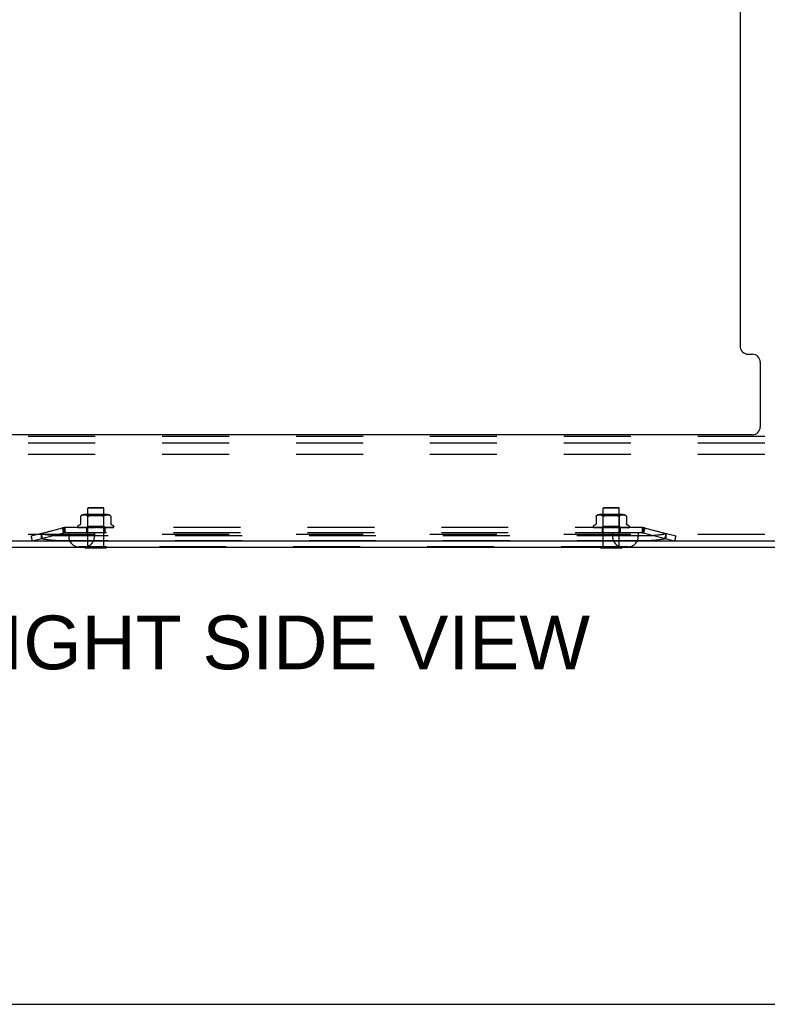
# Model space of a CAD drawing. Header units: inches. Extents: x 0 to 189, y 0 to 122.
# Tile 45 of 51: x 120 to 132, y 0 to 15. Entities that reach past the tile are written whole.
import ezdxf

# ---------------------------------------------------------------- set-up
doc = ezdxf.new("R2010")
doc.units = ezdxf.units.IN
doc.header["$LTSCALE"] = 10.388889
doc.header["$MEASUREMENT"] = 0
doc.linetypes.add('HIDDEN', pattern=[0.2, 0.1, -0.1])
doc.layers.get('0').update_dxf_attribs({"linetype": 'CONTINUOUS'})
doc.layers.add('DEFAULT_2', color=8, linetype='HIDDEN')
doc.layers.add('DIMENSIONS', color=7, linetype='CONTINUOUS')
doc.styles.get("Standard").update_dxf_attribs({"font": 'arial.ttf'})

msp = doc.modelspace()

# ---------------------------------------------------------------- linework, layer by layer
at = {"color": 3, "linetype": 'Continuous'}
for p, q in [((131.164, 33.543), (131.164, 10.212)), ((131.289, 10.087), (131.351, 10.087)), ((131.476, 9.962), (131.476, 8.962)), ((131.351, 8.837), (116.977, 8.837)), ((115.164, 7.191), (133.164, 7.191)), ((133.112, 7.087), (115.216, 7.087))]:
    msp.add_line(p, q, dxfattribs=at)
at = {"color": 7, "linetype": 'Continuous'}
for p, q in [((120.995, 7.083), (120.995, 7.087)), ((120.995, 7.083), (121.332, 7.083)), ((121.332, 7.083), (121.332, 7.087)), ((128.995, 7.083), (128.995, 7.087)), ((128.995, 7.083), (129.332, 7.083)), ((129.332, 7.083), (129.332, 7.087)), ((0, 0), (188.889, 0))]:
    msp.add_line(p, q, dxfattribs=at)
at = {"color": 3, "linetype": 'Continuous'}
for centre, start, end in [((131.289, 10.212), 180, 270), ((131.351, 9.962), 0, 90), ((131.351, 8.962), 270, 360)]:
    msp.add_arc(centre, 0.125, start, end, dxfattribs=at)
at = {"layer": 'DEFAULT_2', "color": 8, "linetype": 'HIDDEN'}
for p, q in [((118.039, 8.816), (133.039, 8.816)), ((118.039, 8.712), (133.039, 8.712)), ((118.039, 8.535), (133.039, 8.535)), ((121.05, 7.708), (121.04, 7.698)), ((121.288, 7.698), (121.04, 7.698)), ((121.04, 7.101), (121.04, 7.698)), ((121.05, 7.708), (121.278, 7.708)), ((121.278, 7.708), (121.288, 7.698)), ((121.288, 7.101), (121.288, 7.698)), ((129.05, 7.708), (129.04, 7.698)), ((129.288, 7.698), (129.04, 7.698)), ((129.04, 7.101), (129.04, 7.698)), ((129.05, 7.708), (129.278, 7.708)), ((129.278, 7.708), (129.288, 7.698)), ((129.288, 7.101), (129.288, 7.698)), ((120.928, 7.573), (120.928, 7.461)), ((120.928, 7.573), (120.928, 7.573)), ((120.929, 7.574), (120.929, 7.575)), ((120.93, 7.576), (120.932, 7.577)), ((120.932, 7.577), (120.937, 7.58)), ((120.947, 7.586), (120.942, 7.583)), ((120.953, 7.588), (120.947, 7.586)), ((120.958, 7.589), (120.952, 7.588)), ((120.963, 7.59), (120.958, 7.589)), ((120.969, 7.591), (120.963, 7.59)), ((120.974, 7.592), (120.969, 7.591)), ((120.979, 7.592), (120.974, 7.592)), ((120.984, 7.592), (120.979, 7.592)), ((120.988, 7.592), (120.983, 7.592)), ((121.343, 7.598), (120.984, 7.598)), ((120.993, 7.592), (120.988, 7.592)), ((120.998, 7.591), (120.993, 7.592)), ((121.003, 7.59), (120.998, 7.591)), ((121.009, 7.589), (121.003, 7.59)), ((121.014, 7.588), (121.009, 7.589)), ((121.02, 7.586), (121.014, 7.588)), ((121.039, 7.578), (121.019, 7.598)), ((121.025, 7.583), (121.02, 7.586)), ((121.03, 7.58), (121.025, 7.583)), ((121.03, 7.58), (121.035, 7.577)), ((121.289, 7.578), (121.039, 7.578)), ((121.039, 7.415), (121.039, 7.578)), ((121.113, 7.589), (121.125, 7.591)), ((121.215, 7.589), (121.227, 7.588)), ((121.284, 7.573), (121.287, 7.574)), ((121.289, 7.578), (121.309, 7.598)), ((121.289, 7.415), (121.289, 7.578)), ((121.297, 7.58), (121.292, 7.577)), ((121.302, 7.583), (121.297, 7.58)), ((121.308, 7.586), (121.302, 7.583)), ((121.313, 7.588), (121.308, 7.586)), ((121.319, 7.589), (121.313, 7.588)), ((121.324, 7.59), (121.319, 7.589)), ((121.329, 7.591), (121.324, 7.59)), ((121.334, 7.592), (121.329, 7.591)), ((121.339, 7.592), (121.334, 7.592)), ((121.344, 7.592), (121.339, 7.592)), ((121.349, 7.592), (121.344, 7.592)), ((121.354, 7.592), (121.349, 7.592)), ((121.359, 7.591), (121.354, 7.592)), ((121.364, 7.59), (121.359, 7.591)), ((121.37, 7.589), (121.364, 7.59)), ((121.375, 7.588), (121.37, 7.589)), ((121.381, 7.586), (121.375, 7.588)), ((121.386, 7.583), (121.38, 7.586)), ((121.399, 7.574), (121.399, 7.574)), ((121.4, 7.573), (121.399, 7.574)), ((121.4, 7.573), (121.4, 7.461)), ((128.928, 7.573), (128.928, 7.461)), ((128.928, 7.573), (128.928, 7.573)), ((128.929, 7.574), (128.929, 7.575)), ((128.93, 7.576), (128.932, 7.577)), ((128.932, 7.577), (128.937, 7.58)), ((128.947, 7.586), (128.942, 7.583)), ((128.953, 7.588), (128.947, 7.586)), ((128.958, 7.589), (128.952, 7.588)), ((128.963, 7.59), (128.958, 7.589)), ((128.969, 7.591), (128.963, 7.59)), ((128.974, 7.592), (128.969, 7.591)), ((128.979, 7.592), (128.974, 7.592)), ((128.984, 7.592), (128.979, 7.592)), ((128.988, 7.592), (128.983, 7.592)), ((129.343, 7.598), (128.984, 7.598)), ((128.993, 7.592), (128.988, 7.592)), ((128.998, 7.591), (128.993, 7.592)), ((129.003, 7.59), (128.998, 7.591)), ((129.009, 7.589), (129.003, 7.59)), ((129.014, 7.588), (129.009, 7.589)), ((129.039, 7.578), (129.019, 7.598)), ((129.02, 7.586), (129.025, 7.583)), ((129.03, 7.58), (129.025, 7.583)), ((129.03, 7.58), (129.035, 7.577)), ((129.289, 7.578), (129.039, 7.578)), ((129.039, 7.415), (129.039, 7.578)), ((129.215, 7.589), (129.227, 7.588)), ((129.289, 7.578), (129.309, 7.598)), ((129.289, 7.415), (129.289, 7.578)), ((129.297, 7.58), (129.292, 7.577)), ((129.302, 7.583), (129.297, 7.58)), ((129.308, 7.586), (129.302, 7.583)), ((129.313, 7.588), (129.308, 7.586)), ((129.319, 7.589), (129.313, 7.588)), ((129.324, 7.59), (129.319, 7.589)), ((129.329, 7.591), (129.324, 7.59)), ((129.334, 7.592), (129.329, 7.591)), ((129.339, 7.592), (129.334, 7.592)), ((129.344, 7.592), (129.339, 7.592)), ((129.349, 7.592), (129.344, 7.592)), ((129.354, 7.592), (129.349, 7.592)), ((129.359, 7.591), (129.354, 7.592)), ((129.364, 7.59), (129.359, 7.591)), ((129.37, 7.589), (129.364, 7.59)), ((129.375, 7.588), (129.37, 7.589)), ((129.381, 7.586), (129.375, 7.588)), ((129.386, 7.583), (129.38, 7.586)), ((129.399, 7.574), (129.399, 7.574)), ((129.4, 7.573), (129.399, 7.574)), ((129.4, 7.573), (129.4, 7.461)), ((120.164, 7.267), (120.672, 7.398)), ((120.664, 7.391), (120.316, 7.301)), ((120.644, 7.391), (120.664, 7.315)), ((120.652, 7.393), (120.672, 7.317)), ((120.664, 7.391), (120.664, 7.315)), ((120.672, 7.398), (120.691, 7.322)), ((129.644, 7.396), (120.684, 7.396)), ((120.684, 7.396), (120.684, 7.318)), ((120.883, 7.412), (120.883, 7.411)), ((120.891, 7.399), (120.891, 7.399)), ((121.02, 7.396), (120.892, 7.398)), ((120.909, 7.433), (120.893, 7.428)), ((121.022, 7.396), (120.894, 7.398)), ((121.024, 7.396), (120.9, 7.398)), ((121.028, 7.396), (120.905, 7.398)), ((121.033, 7.396), (120.917, 7.398)), ((120.917, 7.398), (120.917, 7.398)), ((121.039, 7.396), (120.926, 7.398)), ((120.926, 7.398), (120.926, 7.398)), ((121.047, 7.396), (120.944, 7.398)), ((120.944, 7.398), (120.944, 7.398)), ((121.055, 7.396), (120.956, 7.398)), ((120.956, 7.398), (120.956, 7.398)), ((120.966, 7.397), (120.973, 7.396)), ((120.973, 7.396), (120.979, 7.396)), ((121.065, 7.396), (120.978, 7.398)), ((121.075, 7.396), (120.993, 7.398)), ((120.993, 7.398), (120.993, 7.398)), ((121.009, 7.397), (121.019, 7.396)), ((121.087, 7.396), (121.019, 7.398)), ((121.02, 7.396), (121.039, 7.415)), ((121.02, 7.396), (121.02, 7.396)), ((121.02, 7.396), (121.02, 7.396)), ((121.022, 7.396), (121.022, 7.396)), ((121.023, 7.396), (121.023, 7.318)), ((121.024, 7.396), (121.024, 7.396)), ((121.028, 7.396), (121.028, 7.396)), ((121.031, 7.396), (121.028, 7.396)), ((121.029, 7.396), (121.033, 7.396)), ((121.033, 7.396), (121.033, 7.396)), ((121.098, 7.396), (121.036, 7.398)), ((121.036, 7.398), (121.037, 7.398)), ((121.037, 7.398), (121.049, 7.397)), ((121.289, 7.415), (121.039, 7.415)), ((121.039, 7.396), (121.04, 7.396)), ((121.04, 7.396), (121.04, 7.396)), ((121.044, 7.396), (121.04, 7.396)), ((121.041, 7.396), (121.047, 7.396)), ((121.047, 7.396), (121.047, 7.396)), ((121.049, 7.397), (121.065, 7.396)), ((121.055, 7.396), (121.056, 7.396)), ((121.061, 7.396), (121.056, 7.396)), ((121.058, 7.396), (121.065, 7.396)), ((121.065, 7.396), (121.065, 7.396)), ((121.111, 7.396), (121.066, 7.398)), ((121.075, 7.396), (121.075, 7.396)), ((121.082, 7.396), (121.075, 7.396)), ((121.078, 7.396), (121.086, 7.396)), ((121.123, 7.396), (121.084, 7.398)), ((121.084, 7.398), (121.084, 7.398)), ((121.084, 7.398), (121.114, 7.396)), ((121.087, 7.396), (121.086, 7.396)), ((121.098, 7.396), (121.098, 7.396)), ((121.106, 7.396), (121.098, 7.396)), ((121.102, 7.396), (121.11, 7.396)), ((121.111, 7.396), (121.11, 7.396)), ((121.127, 7.397), (121.116, 7.398)), ((121.123, 7.396), (121.124, 7.396)), ((121.132, 7.396), (121.124, 7.396)), ((121.137, 7.396), (121.127, 7.397)), ((121.128, 7.396), (121.136, 7.396)), ((121.159, 7.396), (121.15, 7.396)), ((121.155, 7.396), (121.164, 7.396)), ((121.187, 7.396), (121.178, 7.396)), ((121.182, 7.396), (121.191, 7.396)), ((121.218, 7.398), (121.188, 7.396)), ((121.218, 7.398), (121.191, 7.396)), ((121.191, 7.396), (121.191, 7.396)), ((121.237, 7.398), (121.204, 7.396)), ((121.204, 7.396), (121.204, 7.396)), ((121.213, 7.396), (121.204, 7.396)), ((121.209, 7.396), (121.217, 7.396)), ((121.268, 7.398), (121.217, 7.396)), ((121.217, 7.396), (121.217, 7.396)), ((121.218, 7.398), (121.218, 7.398)), ((121.286, 7.398), (121.229, 7.396)), ((121.229, 7.396), (121.23, 7.396)), ((121.238, 7.396), (121.23, 7.396)), ((121.234, 7.396), (121.241, 7.396)), ((121.238, 7.396), (121.268, 7.398)), ((121.314, 7.398), (121.241, 7.396)), ((121.241, 7.396), (121.241, 7.396)), ((121.33, 7.398), (121.252, 7.396)), ((121.252, 7.396), (121.253, 7.396)), ((121.26, 7.396), (121.253, 7.396)), ((121.257, 7.396), (121.263, 7.396)), ((121.354, 7.398), (121.263, 7.396)), ((121.263, 7.396), (121.263, 7.396)), ((121.268, 7.398), (121.268, 7.398)), ((121.368, 7.398), (121.272, 7.396)), ((121.272, 7.396), (121.272, 7.396)), ((121.279, 7.396), (121.272, 7.396)), ((121.276, 7.396), (121.281, 7.396)), ((121.388, 7.398), (121.281, 7.396)), ((121.281, 7.396), (121.281, 7.396)), ((121.286, 7.396), (121.297, 7.397)), ((121.398, 7.398), (121.288, 7.396)), ((121.288, 7.396), (121.288, 7.396)), ((121.293, 7.396), (121.288, 7.396)), ((121.308, 7.396), (121.289, 7.415)), ((121.291, 7.396), (121.294, 7.396)), ((121.413, 7.398), (121.294, 7.396)), ((121.294, 7.396), (121.294, 7.396)), ((121.297, 7.397), (121.313, 7.398)), ((121.42, 7.398), (121.299, 7.396)), ((121.299, 7.396), (121.299, 7.396)), ((121.303, 7.396), (121.299, 7.396)), ((121.429, 7.398), (121.303, 7.396)), ((121.303, 7.396), (121.303, 7.396)), ((121.304, 7.396), (121.304, 7.318)), ((121.433, 7.398), (121.306, 7.396)), ((121.306, 7.396), (121.306, 7.396)), ((121.436, 7.398), (121.307, 7.396)), ((121.307, 7.396), (121.307, 7.396)), ((121.313, 7.398), (121.314, 7.398)), ((121.339, 7.397), (121.347, 7.397)), ((121.347, 7.397), (121.354, 7.398)), ((121.354, 7.398), (121.354, 7.398)), ((121.366, 7.396), (121.372, 7.396)), ((121.367, 7.398), (121.368, 7.398)), ((121.382, 7.397), (121.388, 7.398)), ((121.388, 7.398), (121.388, 7.398)), ((121.414, 7.398), (121.413, 7.398)), ((121.419, 7.433), (121.434, 7.428)), ((121.441, 7.4), (121.441, 7.4)), ((121.445, 7.412), (121.445, 7.411)), ((128.883, 7.412), (128.883, 7.411)), ((128.891, 7.399), (128.891, 7.399)), ((129.02, 7.396), (128.892, 7.398)), ((128.909, 7.433), (128.893, 7.428)), ((129.022, 7.396), (128.894, 7.398)), ((129.024, 7.396), (128.9, 7.398)), ((129.028, 7.396), (128.905, 7.398)), ((129.033, 7.396), (128.917, 7.398)), ((128.917, 7.398), (128.917, 7.398)), ((129.039, 7.396), (128.926, 7.398)), ((128.926, 7.398), (128.926, 7.398)), ((129.047, 7.396), (128.944, 7.398)), ((128.944, 7.398), (128.944, 7.398)), ((129.055, 7.396), (128.956, 7.398)), ((128.956, 7.398), (128.956, 7.398)), ((128.966, 7.397), (128.973, 7.396)), ((128.973, 7.396), (128.979, 7.396)), ((129.065, 7.396), (128.978, 7.398)), ((129.075, 7.396), (128.993, 7.398)), ((128.993, 7.398), (128.993, 7.398)), ((129.009, 7.397), (129.019, 7.396)), ((129.087, 7.396), (129.019, 7.398)), ((129.02, 7.396), (129.039, 7.415)), ((129.02, 7.396), (129.02, 7.396)), ((129.02, 7.396), (129.02, 7.396)), ((129.022, 7.396), (129.022, 7.396)), ((129.023, 7.396), (129.023, 7.318)), ((129.024, 7.396), (129.024, 7.396)), ((129.028, 7.396), (129.028, 7.396)), ((129.031, 7.396), (129.028, 7.396)), ((129.029, 7.396), (129.033, 7.396)), ((129.033, 7.396), (129.033, 7.396)), ((129.098, 7.396), (129.036, 7.398)), ((129.036, 7.398), (129.037, 7.398)), ((129.037, 7.398), (129.049, 7.397)), ((129.289, 7.415), (129.039, 7.415)), ((129.039, 7.396), (129.04, 7.396)), ((129.04, 7.396), (129.04, 7.396)), ((129.044, 7.396), (129.04, 7.396)), ((129.041, 7.396), (129.047, 7.396)), ((129.047, 7.396), (129.047, 7.396)), ((129.049, 7.397), (129.065, 7.396)), ((129.055, 7.396), (129.056, 7.396)), ((129.061, 7.396), (129.056, 7.396)), ((129.058, 7.396), (129.065, 7.396)), ((129.065, 7.396), (129.065, 7.396)), ((129.111, 7.396), (129.066, 7.398)), ((129.075, 7.396), (129.075, 7.396)), ((129.082, 7.396), (129.075, 7.396)), ((129.078, 7.396), (129.086, 7.396)), ((129.123, 7.396), (129.084, 7.398)), ((129.084, 7.398), (129.084, 7.398)), ((129.084, 7.398), (129.114, 7.396)), ((129.087, 7.396), (129.086, 7.396)), ((129.098, 7.396), (129.098, 7.396)), ((129.106, 7.396), (129.098, 7.396)), ((129.102, 7.396), (129.11, 7.396)), ((129.111, 7.396), (129.11, 7.396)), ((129.127, 7.397), (129.116, 7.398)), ((129.123, 7.396), (129.124, 7.396)), ((129.132, 7.396), (129.124, 7.396)), ((129.137, 7.396), (129.127, 7.397)), ((129.128, 7.396), (129.136, 7.396)), ((129.159, 7.396), (129.15, 7.396)), ((129.155, 7.396), (129.164, 7.396)), ((129.187, 7.396), (129.178, 7.396)), ((129.182, 7.396), (129.191, 7.396)), ((129.218, 7.398), (129.188, 7.396)), ((129.218, 7.398), (129.191, 7.396)), ((129.191, 7.396), (129.191, 7.396)), ((129.237, 7.398), (129.204, 7.396)), ((129.204, 7.396), (129.204, 7.396)), ((129.213, 7.396), (129.204, 7.396)), ((129.209, 7.396), (129.217, 7.396)), ((129.268, 7.398), (129.217, 7.396)), ((129.217, 7.396), (129.217, 7.396)), ((129.218, 7.398), (129.218, 7.398)), ((129.286, 7.398), (129.229, 7.396)), ((129.229, 7.396), (129.23, 7.396)), ((129.238, 7.396), (129.23, 7.396)), ((129.234, 7.396), (129.241, 7.396)), ((129.238, 7.396), (129.268, 7.398)), ((129.314, 7.398), (129.241, 7.396)), ((129.241, 7.396), (129.241, 7.396)), ((129.33, 7.398), (129.252, 7.396)), ((129.252, 7.396), (129.253, 7.396)), ((129.26, 7.396), (129.253, 7.396)), ((129.257, 7.396), (129.263, 7.396)), ((129.354, 7.398), (129.263, 7.396)), ((129.263, 7.396), (129.263, 7.396)), ((129.268, 7.398), (129.268, 7.398)), ((129.368, 7.398), (129.272, 7.396)), ((129.272, 7.396), (129.272, 7.396)), ((129.279, 7.396), (129.272, 7.396)), ((129.276, 7.396), (129.281, 7.396)), ((129.388, 7.398), (129.281, 7.396)), ((129.281, 7.396), (129.281, 7.396)), ((129.286, 7.396), (129.297, 7.397)), ((129.398, 7.398), (129.288, 7.396)), ((129.288, 7.396), (129.288, 7.396)), ((129.293, 7.396), (129.288, 7.396)), ((129.308, 7.396), (129.289, 7.415)), ((129.291, 7.396), (129.294, 7.396)), ((129.413, 7.398), (129.294, 7.396)), ((129.294, 7.396), (129.294, 7.396)), ((129.297, 7.397), (129.313, 7.398)), ((129.42, 7.398), (129.299, 7.396)), ((129.299, 7.396), (129.299, 7.396)), ((129.303, 7.396), (129.299, 7.396)), ((129.429, 7.398), (129.303, 7.396)), ((129.303, 7.396), (129.303, 7.396)), ((129.304, 7.396), (129.304, 7.318)), ((129.433, 7.398), (129.306, 7.396)), ((129.306, 7.396), (129.306, 7.396)), ((129.436, 7.398), (129.307, 7.396)), ((129.307, 7.396), (129.307, 7.396)), ((129.313, 7.398), (129.314, 7.398)), ((129.339, 7.397), (129.347, 7.397)), ((129.347, 7.397), (129.354, 7.398)), ((129.354, 7.398), (129.354, 7.398)), ((129.366, 7.396), (129.372, 7.396)), ((129.367, 7.398), (129.368, 7.398)), ((129.382, 7.397), (129.388, 7.398)), ((129.388, 7.398), (129.388, 7.398)), ((129.414, 7.398), (129.413, 7.398)), ((129.419, 7.433), (129.434, 7.428)), ((129.441, 7.4), (129.441, 7.4)), ((129.445, 7.412), (129.445, 7.411)), ((129.656, 7.398), (129.636, 7.322)), ((129.644, 7.396), (129.644, 7.318)), ((129.656, 7.398), (130.164, 7.267)), ((129.675, 7.393), (129.656, 7.317)), ((130.012, 7.301), (129.664, 7.391)), ((129.664, 7.391), (129.664, 7.315)), ((129.683, 7.391), (129.664, 7.315)), ((118.039, 7.295), (133.039, 7.295)), ((120.183, 7.191), (120.164, 7.267)), ((120.183, 7.191), (120.691, 7.322)), ((120.315, 7.306), (120.335, 7.23)), ((120.316, 7.301), (120.316, 7.225)), ((129.668, 7.267), (120.659, 7.267)), ((129.668, 7.191), (120.659, 7.191)), ((129.644, 7.318), (120.684, 7.318)), ((120.745, 7.318), (120.745, 7.258)), ((121.145, 7.318), (121.145, 7.258)), ((129.183, 7.318), (129.183, 7.258)), ((129.583, 7.318), (129.583, 7.258)), ((129.636, 7.322), (130.144, 7.191)), ((130.012, 7.306), (129.993, 7.23)), ((130.012, 7.301), (130.012, 7.225)), ((130.164, 7.267), (130.144, 7.191)), ((129.423, 7.098), (120.905, 7.098)), ((120.995, 7.101), (121.332, 7.101)), ((120.995, 7.087), (120.995, 7.101)), ((121.332, 7.087), (121.332, 7.101)), ((128.995, 7.101), (129.332, 7.101)), ((128.995, 7.087), (128.995, 7.101)), ((129.332, 7.087), (129.332, 7.101))]:
    msp.add_line(p, q, dxfattribs=at)
for points in [[(120.932, 7.577), (120.93, 7.576), (120.929, 7.575), (120.929, 7.574), (120.928, 7.574), (120.928, 7.573)], [(120.942, 7.583), (120.937, 7.58), (120.932, 7.577)], [(121.046, 7.573), (121.043, 7.573), (121.041, 7.574), (121.039, 7.574), (121.037, 7.575), (121.035, 7.577)], [(121.046, 7.573), (121.048, 7.573), (121.051, 7.574), (121.054, 7.574)], [(121.06, 7.577), (121.057, 7.575), (121.054, 7.574)], [(121.177, 7.592), (121.164, 7.592), (121.151, 7.592), (121.138, 7.591), (121.125, 7.591), (121.113, 7.589), (121.101, 7.588), (121.09, 7.585), (121.079, 7.583), (121.069, 7.58), (121.06, 7.577)], [(121.06, 7.577), (121.069, 7.58), (121.079, 7.583), (121.09, 7.585)], [(121.177, 7.592), (121.19, 7.591), (121.203, 7.591)], [(121.238, 7.585), (121.227, 7.588), (121.215, 7.589), (121.203, 7.591)], [(121.238, 7.585), (121.249, 7.583), (121.258, 7.58)], [(121.267, 7.577), (121.258, 7.58), (121.249, 7.583)], [(121.284, 7.573), (121.282, 7.573), (121.279, 7.573), (121.277, 7.574), (121.274, 7.574), (121.271, 7.575), (121.267, 7.577)], [(121.292, 7.577), (121.291, 7.575), (121.289, 7.574), (121.287, 7.574)], [(121.386, 7.583), (121.391, 7.58), (121.396, 7.577)], [(121.399, 7.574), (121.398, 7.575), (121.398, 7.575), (121.396, 7.577)], [(121.397, 7.576), (121.398, 7.575), (121.398, 7.575)], [(121.4, 7.573), (121.4, 7.573), (121.4, 7.573)], [(128.932, 7.577), (128.93, 7.576), (128.929, 7.575), (128.929, 7.574), (128.928, 7.574), (128.928, 7.573)], [(128.942, 7.583), (128.937, 7.58), (128.932, 7.577)], [(129.025, 7.583), (129.02, 7.586), (129.014, 7.588)], [(129.06, 7.577), (129.057, 7.575), (129.054, 7.574), (129.051, 7.574), (129.048, 7.573), (129.046, 7.573), (129.043, 7.573), (129.041, 7.574), (129.039, 7.574), (129.037, 7.575), (129.035, 7.577)], [(129.125, 7.591), (129.113, 7.589), (129.101, 7.588), (129.09, 7.585), (129.079, 7.583), (129.069, 7.58), (129.06, 7.577)], [(129.06, 7.577), (129.069, 7.58), (129.079, 7.583), (129.09, 7.585)], [(129.125, 7.591), (129.138, 7.591), (129.151, 7.592), (129.164, 7.592), (129.177, 7.592), (129.19, 7.591), (129.203, 7.591)], [(129.177, 7.592), (129.164, 7.592), (129.151, 7.592), (129.138, 7.591)], [(129.238, 7.585), (129.227, 7.588), (129.215, 7.589), (129.203, 7.591), (129.19, 7.591)], [(129.238, 7.585), (129.249, 7.583), (129.258, 7.58)], [(129.267, 7.577), (129.258, 7.58), (129.249, 7.583)], [(129.292, 7.577), (129.291, 7.575), (129.289, 7.574), (129.287, 7.574), (129.284, 7.573), (129.282, 7.573), (129.279, 7.573), (129.277, 7.574), (129.274, 7.574), (129.271, 7.575), (129.267, 7.577)], [(129.386, 7.583), (129.391, 7.58), (129.396, 7.577)], [(129.399, 7.574), (129.398, 7.575), (129.398, 7.575), (129.396, 7.577)], [(129.397, 7.576), (129.398, 7.575), (129.398, 7.575)], [(129.4, 7.573), (129.4, 7.573), (129.4, 7.573)], [(120.684, 7.396), (120.681, 7.395), (120.677, 7.395), (120.674, 7.394), (120.671, 7.393), (120.667, 7.392), (120.664, 7.391)], [(120.892, 7.398), (120.891, 7.398), (120.891, 7.398), (120.89, 7.398), (120.89, 7.398), (120.89, 7.399), (120.889, 7.399), (120.889, 7.399), (120.889, 7.399), (120.888, 7.399), (120.888, 7.399)], [(120.888, 7.399), (120.888, 7.399), (120.888, 7.399), (120.888, 7.399), (120.889, 7.399)], [(120.889, 7.399), (120.889, 7.399), (120.889, 7.399), (120.89, 7.398), (120.89, 7.398), (120.89, 7.398), (120.891, 7.397), (120.891, 7.397), (120.892, 7.397), (120.893, 7.396), (120.893, 7.396), (120.894, 7.396), (120.894, 7.396), (120.895, 7.396)], [(120.889, 7.398), (120.89, 7.397), (120.891, 7.397), (120.892, 7.396), (120.894, 7.396), (120.894, 7.396)], [(120.894, 7.398), (120.893, 7.398), (120.892, 7.398), (120.892, 7.398), (120.891, 7.399)], [(120.891, 7.399), (120.892, 7.398), (120.894, 7.398), (120.895, 7.397), (120.897, 7.397), (120.898, 7.396), (120.9, 7.396), (120.902, 7.396), (120.902, 7.396)], [(120.9, 7.398), (120.899, 7.398), (120.899, 7.398), (120.898, 7.398), (120.898, 7.398), (120.898, 7.399), (120.898, 7.399)], [(120.898, 7.399), (120.898, 7.399), (120.898, 7.398), (120.898, 7.398), (120.898, 7.398), (120.899, 7.398)], [(120.899, 7.398), (120.9, 7.398), (120.9, 7.397), (120.901, 7.397), (120.901, 7.397), (120.902, 7.397), (120.902, 7.396), (120.903, 7.396), (120.903, 7.396), (120.904, 7.396)], [(120.905, 7.398), (120.905, 7.398), (120.904, 7.398)], [(120.904, 7.398), (120.906, 7.398), (120.908, 7.397), (120.91, 7.397), (120.913, 7.397), (120.915, 7.396), (120.918, 7.396), (120.919, 7.396)], [(120.928, 7.461), (120.928, 7.459), (120.927, 7.457), (120.927, 7.454), (120.926, 7.452), (120.926, 7.45), (120.925, 7.448), (120.924, 7.446), (120.922, 7.444), (120.921, 7.442), (120.92, 7.441), (120.918, 7.439), (120.917, 7.438), (120.915, 7.437), (120.914, 7.436), (120.912, 7.435), (120.91, 7.434), (120.909, 7.433)], [(120.917, 7.398), (120.916, 7.398), (120.917, 7.398), (120.917, 7.398), (120.917, 7.398), (120.917, 7.398)], [(120.917, 7.398), (120.919, 7.397), (120.919, 7.397), (120.92, 7.397), (120.921, 7.396), (120.921, 7.396), (120.922, 7.396), (120.923, 7.396)], [(120.926, 7.398), (120.928, 7.398), (120.931, 7.397), (120.934, 7.397), (120.937, 7.397), (120.94, 7.396), (120.943, 7.396), (120.945, 7.396)], [(120.944, 7.398), (120.944, 7.398), (120.943, 7.398), (120.944, 7.398), (120.944, 7.398), (120.944, 7.398), (120.945, 7.398), (120.945, 7.398), (120.946, 7.397), (120.947, 7.397)], [(120.947, 7.397), (120.948, 7.396), (120.949, 7.396), (120.95, 7.396), (120.95, 7.396)], [(120.956, 7.398), (120.958, 7.398), (120.966, 7.397)], [(120.978, 7.398), (120.978, 7.398), (120.978, 7.398), (120.979, 7.398), (120.979, 7.398), (120.98, 7.398), (120.981, 7.397), (120.981, 7.397), (120.983, 7.396)], [(120.983, 7.396), (120.984, 7.396), (120.984, 7.396), (120.985, 7.396)], [(120.993, 7.398), (120.996, 7.398), (121.009, 7.397)], [(121.019, 7.398), (121.02, 7.398), (121.02, 7.398), (121.021, 7.398), (121.021, 7.398), (121.022, 7.397), (121.023, 7.397), (121.024, 7.397), (121.024, 7.396), (121.025, 7.396), (121.026, 7.396), (121.026, 7.396)], [(121.02, 7.396), (121.02, 7.396), (121.02, 7.396), (121.02, 7.396), (121.02, 7.396), (121.02, 7.396), (121.02, 7.396)], [(121.02, 7.396), (121.02, 7.396), (121.02, 7.396), (121.02, 7.396)], [(121.021, 7.396), (121.021, 7.396), (121.021, 7.396), (121.021, 7.396), (121.022, 7.396), (121.022, 7.396), (121.022, 7.396)], [(121.023, 7.396), (121.022, 7.396), (121.022, 7.396), (121.022, 7.396), (121.022, 7.396)], [(121.022, 7.396), (121.022, 7.396), (121.023, 7.396), (121.024, 7.396), (121.024, 7.396)], [(121.024, 7.396), (121.025, 7.396), (121.025, 7.396), (121.025, 7.396), (121.025, 7.396), (121.024, 7.396)], [(121.026, 7.396), (121.027, 7.396), (121.027, 7.396), (121.028, 7.396), (121.028, 7.396), (121.028, 7.396), (121.028, 7.396)], [(121.034, 7.396), (121.034, 7.396), (121.034, 7.396), (121.034, 7.396), (121.034, 7.396), (121.033, 7.396)], [(121.037, 7.396), (121.038, 7.396), (121.038, 7.396), (121.039, 7.396), (121.039, 7.396), (121.039, 7.396), (121.039, 7.396)], [(121.048, 7.396), (121.048, 7.396), (121.048, 7.396), (121.048, 7.396), (121.047, 7.396), (121.047, 7.396)], [(121.053, 7.396), (121.053, 7.396), (121.054, 7.396), (121.054, 7.396), (121.055, 7.396), (121.055, 7.396), (121.055, 7.396)], [(121.067, 7.396), (121.066, 7.396), (121.066, 7.396), (121.066, 7.396), (121.065, 7.396), (121.065, 7.396)], [(121.066, 7.398), (121.066, 7.398), (121.066, 7.398), (121.067, 7.398), (121.068, 7.398), (121.068, 7.397), (121.069, 7.397), (121.07, 7.397), (121.07, 7.397), (121.071, 7.396), (121.072, 7.396), (121.072, 7.396), (121.072, 7.396)], [(121.072, 7.396), (121.073, 7.396), (121.073, 7.396), (121.074, 7.396), (121.074, 7.396), (121.075, 7.396), (121.075, 7.396)], [(121.089, 7.396), (121.088, 7.396), (121.088, 7.396), (121.087, 7.396), (121.087, 7.396), (121.087, 7.396)], [(121.095, 7.396), (121.095, 7.396), (121.096, 7.396), (121.097, 7.396), (121.097, 7.396), (121.098, 7.396), (121.098, 7.396)], [(121.113, 7.396), (121.113, 7.396), (121.112, 7.396), (121.112, 7.396), (121.111, 7.396), (121.111, 7.396)], [(121.116, 7.398), (121.116, 7.398), (121.117, 7.398), (121.118, 7.398), (121.118, 7.397), (121.119, 7.397), (121.12, 7.397), (121.12, 7.397), (121.121, 7.396)], [(121.12, 7.396), (121.121, 7.396), (121.121, 7.396), (121.122, 7.396), (121.122, 7.396), (121.123, 7.396), (121.123, 7.396)], [(121.121, 7.396), (121.121, 7.396), (121.122, 7.396)], [(121.137, 7.396), (121.137, 7.396), (121.136, 7.396)], [(121.14, 7.396), (121.139, 7.396), (121.139, 7.396), (121.138, 7.396), (121.138, 7.396), (121.137, 7.396)], [(121.147, 7.396), (121.147, 7.396), (121.148, 7.396), (121.149, 7.396), (121.149, 7.396), (121.15, 7.396), (121.15, 7.396)], [(121.167, 7.396), (121.167, 7.396), (121.166, 7.396), (121.165, 7.396), (121.165, 7.396), (121.164, 7.396), (121.164, 7.396)], [(121.174, 7.396), (121.175, 7.396), (121.175, 7.396), (121.176, 7.396), (121.176, 7.396)], [(121.185, 7.398), (121.184, 7.398), (121.182, 7.397), (121.181, 7.397), (121.179, 7.397), (121.177, 7.396), (121.176, 7.396)], [(121.176, 7.396), (121.176, 7.396), (121.177, 7.396), (121.178, 7.396)], [(121.181, 7.396), (121.181, 7.396), (121.181, 7.396), (121.181, 7.396), (121.182, 7.396)], [(121.182, 7.396), (121.182, 7.396), (121.182, 7.397), (121.183, 7.397), (121.183, 7.397), (121.183, 7.397), (121.184, 7.398), (121.184, 7.398), (121.185, 7.398), (121.185, 7.398)], [(121.194, 7.396), (121.194, 7.396), (121.193, 7.396), (121.193, 7.396), (121.192, 7.396), (121.191, 7.396), (121.191, 7.396)], [(121.201, 7.396), (121.202, 7.396), (121.202, 7.396), (121.203, 7.396), (121.203, 7.396), (121.204, 7.396)], [(121.22, 7.396), (121.22, 7.396), (121.219, 7.396), (121.219, 7.396), (121.218, 7.396), (121.217, 7.396), (121.217, 7.396)], [(121.221, 7.396), (121.221, 7.396), (121.221, 7.396), (121.221, 7.397), (121.221, 7.397), (121.221, 7.397), (121.221, 7.397), (121.221, 7.397), (121.221, 7.398), (121.221, 7.398), (121.22, 7.398), (121.22, 7.398), (121.219, 7.398), (121.219, 7.398), (121.218, 7.398)], [(121.227, 7.396), (121.227, 7.396), (121.228, 7.396), (121.228, 7.396), (121.229, 7.396), (121.229, 7.396)], [(121.231, 7.396), (121.231, 7.396), (121.232, 7.396), (121.233, 7.397)], [(121.233, 7.397), (121.233, 7.397), (121.234, 7.397), (121.235, 7.398), (121.235, 7.398), (121.236, 7.398), (121.237, 7.398), (121.237, 7.398)], [(121.245, 7.396), (121.244, 7.396), (121.243, 7.396), (121.243, 7.396), (121.242, 7.396), (121.242, 7.396), (121.241, 7.396)], [(121.25, 7.396), (121.251, 7.396), (121.251, 7.396), (121.251, 7.396), (121.252, 7.396), (121.252, 7.396)], [(121.266, 7.396), (121.265, 7.396), (121.265, 7.396), (121.264, 7.396), (121.264, 7.396), (121.263, 7.396), (121.263, 7.396)], [(121.271, 7.396), (121.271, 7.396), (121.271, 7.396), (121.271, 7.396), (121.272, 7.396), (121.272, 7.396)], [(121.279, 7.396), (121.28, 7.396), (121.28, 7.396), (121.281, 7.397), (121.282, 7.397), (121.283, 7.397), (121.283, 7.398), (121.284, 7.398), (121.285, 7.398), (121.285, 7.398), (121.286, 7.398), (121.286, 7.398)], [(121.283, 7.396), (121.283, 7.396), (121.282, 7.396), (121.282, 7.396), (121.281, 7.396), (121.281, 7.396), (121.281, 7.396)], [(121.287, 7.396), (121.287, 7.396), (121.287, 7.396), (121.287, 7.396), (121.288, 7.396), (121.288, 7.396)], [(121.296, 7.396), (121.296, 7.396), (121.295, 7.396), (121.295, 7.396), (121.295, 7.396), (121.294, 7.396), (121.294, 7.396)], [(121.299, 7.396), (121.299, 7.396), (121.299, 7.396), (121.299, 7.396), (121.299, 7.396), (121.299, 7.396)], [(121.302, 7.396), (121.302, 7.396), (121.302, 7.396), (121.303, 7.396), (121.303, 7.396)], [(121.305, 7.396), (121.304, 7.396), (121.304, 7.396), (121.304, 7.396), (121.303, 7.396), (121.303, 7.396), (121.303, 7.396)], [(121.308, 7.396), (121.307, 7.396), (121.307, 7.396), (121.306, 7.396), (121.306, 7.396)], [(121.306, 7.396), (121.306, 7.396), (121.306, 7.396), (121.306, 7.396), (121.306, 7.396), (121.306, 7.396), (121.306, 7.396)], [(121.308, 7.396), (121.308, 7.396), (121.307, 7.396), (121.307, 7.396), (121.307, 7.396), (121.307, 7.396), (121.307, 7.396)], [(121.307, 7.396), (121.307, 7.396), (121.307, 7.396), (121.307, 7.396), (121.307, 7.396)], [(121.323, 7.396), (121.323, 7.396), (121.324, 7.396), (121.325, 7.396)], [(121.325, 7.396), (121.326, 7.397), (121.327, 7.397), (121.328, 7.398), (121.328, 7.398), (121.329, 7.398), (121.329, 7.398), (121.329, 7.398), (121.33, 7.398)], [(121.329, 7.396), (121.331, 7.396), (121.339, 7.397)], [(121.361, 7.396), (121.362, 7.396), (121.363, 7.396), (121.363, 7.396), (121.365, 7.397)], [(121.365, 7.397), (121.366, 7.397), (121.366, 7.398), (121.367, 7.398), (121.367, 7.398), (121.367, 7.398)], [(121.372, 7.396), (121.375, 7.397), (121.382, 7.397)], [(121.392, 7.396), (121.393, 7.396), (121.394, 7.396), (121.394, 7.396), (121.395, 7.397), (121.396, 7.397)], [(121.396, 7.396), (121.398, 7.396), (121.401, 7.396), (121.404, 7.397), (121.406, 7.397), (121.409, 7.397), (121.412, 7.398), (121.414, 7.398)], [(121.396, 7.397), (121.397, 7.398), (121.398, 7.398), (121.398, 7.398), (121.398, 7.398)], [(121.398, 7.398), (121.398, 7.398), (121.399, 7.398), (121.399, 7.398), (121.398, 7.398), (121.398, 7.398)], [(121.419, 7.433), (121.417, 7.434), (121.416, 7.435), (121.414, 7.436), (121.412, 7.437), (121.411, 7.438), (121.409, 7.439), (121.408, 7.441), (121.406, 7.442), (121.405, 7.444), (121.404, 7.446), (121.403, 7.448), (121.402, 7.45), (121.401, 7.452), (121.401, 7.454), (121.4, 7.457), (121.4, 7.459), (121.4, 7.461)], [(121.415, 7.396), (121.416, 7.396), (121.417, 7.396), (121.417, 7.396), (121.418, 7.397), (121.419, 7.397), (121.419, 7.397), (121.42, 7.398)], [(121.418, 7.396), (121.42, 7.396), (121.422, 7.396), (121.424, 7.397), (121.426, 7.397), (121.428, 7.398), (121.43, 7.398), (121.431, 7.398)], [(121.42, 7.398), (121.421, 7.398), (121.421, 7.398), (121.421, 7.398), (121.421, 7.398)], [(121.421, 7.398), (121.421, 7.398), (121.421, 7.398), (121.421, 7.398), (121.421, 7.398), (121.421, 7.398), (121.42, 7.398)], [(121.431, 7.398), (121.431, 7.398), (121.43, 7.398), (121.429, 7.398)], [(121.43, 7.396), (121.43, 7.396), (121.431, 7.396), (121.431, 7.396), (121.432, 7.397), (121.432, 7.397), (121.433, 7.397), (121.434, 7.397), (121.434, 7.398), (121.434, 7.398), (121.435, 7.398)], [(121.431, 7.396), (121.432, 7.396), (121.434, 7.396), (121.435, 7.397), (121.436, 7.397), (121.438, 7.398), (121.439, 7.399), (121.44, 7.399)], [(121.435, 7.398), (121.435, 7.399), (121.436, 7.399), (121.436, 7.399), (121.436, 7.399), (121.435, 7.399), (121.435, 7.399), (121.435, 7.398), (121.434, 7.398), (121.434, 7.398), (121.433, 7.398)], [(121.434, 7.396), (121.435, 7.396), (121.436, 7.397), (121.438, 7.397), (121.438, 7.398), (121.439, 7.399), (121.44, 7.399), (121.44, 7.4), (121.441, 7.4), (121.441, 7.4), (121.441, 7.4), (121.441, 7.4)], [(121.44, 7.399), (121.44, 7.399), (121.439, 7.399), (121.439, 7.399), (121.439, 7.399), (121.438, 7.399), (121.438, 7.398), (121.437, 7.398), (121.436, 7.398), (121.436, 7.398)], [(128.892, 7.398), (128.891, 7.398), (128.891, 7.398), (128.89, 7.398), (128.89, 7.398), (128.89, 7.399), (128.889, 7.399), (128.889, 7.399), (128.889, 7.399), (128.888, 7.399), (128.888, 7.399)], [(128.888, 7.399), (128.888, 7.399), (128.888, 7.399), (128.888, 7.399), (128.889, 7.399)], [(128.889, 7.399), (128.889, 7.399), (128.889, 7.399), (128.89, 7.398), (128.89, 7.398), (128.89, 7.398), (128.891, 7.397), (128.891, 7.397), (128.892, 7.397), (128.893, 7.396), (128.893, 7.396), (128.894, 7.396), (128.894, 7.396), (128.895, 7.396)], [(128.889, 7.398), (128.89, 7.397), (128.891, 7.397), (128.892, 7.396), (128.894, 7.396), (128.894, 7.396)], [(128.894, 7.398), (128.893, 7.398), (128.892, 7.398), (128.892, 7.398), (128.891, 7.399)], [(128.891, 7.399), (128.892, 7.398), (128.894, 7.398), (128.895, 7.397), (128.897, 7.397), (128.898, 7.396), (128.9, 7.396), (128.902, 7.396), (128.902, 7.396)], [(128.9, 7.398), (128.899, 7.398), (128.899, 7.398), (128.898, 7.398), (128.898, 7.398), (128.898, 7.399), (128.898, 7.399)], [(128.898, 7.399), (128.898, 7.399), (128.898, 7.398), (128.898, 7.398), (128.898, 7.398), (128.899, 7.398)], [(128.899, 7.398), (128.9, 7.398), (128.9, 7.397), (128.901, 7.397), (128.901, 7.397), (128.902, 7.397), (128.902, 7.396), (128.903, 7.396), (128.903, 7.396), (128.904, 7.396)], [(128.905, 7.398), (128.905, 7.398), (128.904, 7.398)], [(128.904, 7.398), (128.906, 7.398), (128.908, 7.397), (128.91, 7.397), (128.913, 7.397), (128.915, 7.396), (128.918, 7.396), (128.919, 7.396)], [(128.928, 7.461), (128.928, 7.459), (128.927, 7.457), (128.927, 7.454), (128.926, 7.452), (128.926, 7.45), (128.925, 7.448), (128.924, 7.446), (128.922, 7.444), (128.921, 7.442), (128.92, 7.441), (128.918, 7.439), (128.917, 7.438), (128.915, 7.437), (128.914, 7.436), (128.912, 7.435), (128.91, 7.434), (128.909, 7.433)], [(128.917, 7.398), (128.916, 7.398), (128.917, 7.398), (128.917, 7.398), (128.917, 7.398), (128.917, 7.398)], [(128.917, 7.398), (128.919, 7.397), (128.919, 7.397), (128.92, 7.397), (128.921, 7.396), (128.921, 7.396), (128.922, 7.396), (128.923, 7.396)], [(128.926, 7.398), (128.928, 7.398), (128.931, 7.397), (128.934, 7.397), (128.937, 7.397), (128.94, 7.396), (128.943, 7.396), (128.945, 7.396)], [(128.944, 7.398), (128.944, 7.398), (128.943, 7.398), (128.944, 7.398), (128.944, 7.398), (128.944, 7.398), (128.945, 7.398), (128.945, 7.398), (128.946, 7.397), (128.947, 7.397)], [(128.947, 7.397), (128.948, 7.396), (128.949, 7.396), (128.95, 7.396), (128.95, 7.396)], [(128.956, 7.398), (128.958, 7.398), (128.966, 7.397)], [(128.978, 7.398), (128.978, 7.398), (128.978, 7.398), (128.979, 7.398), (128.979, 7.398), (128.98, 7.398), (128.981, 7.397), (128.981, 7.397), (128.983, 7.396)], [(128.983, 7.396), (128.984, 7.396), (128.984, 7.396), (128.985, 7.396)], [(128.993, 7.398), (128.996, 7.398), (129.009, 7.397)], [(129.019, 7.398), (129.02, 7.398), (129.02, 7.398), (129.021, 7.398), (129.021, 7.398), (129.022, 7.397), (129.023, 7.397), (129.024, 7.397), (129.024, 7.396), (129.025, 7.396), (129.026, 7.396), (129.026, 7.396)], [(129.02, 7.396), (129.02, 7.396), (129.02, 7.396), (129.02, 7.396), (129.02, 7.396), (129.02, 7.396), (129.02, 7.396)], [(129.02, 7.396), (129.02, 7.396), (129.02, 7.396), (129.02, 7.396)], [(129.021, 7.396), (129.021, 7.396), (129.021, 7.396), (129.021, 7.396), (129.022, 7.396), (129.022, 7.396), (129.022, 7.396)], [(129.023, 7.396), (129.022, 7.396), (129.022, 7.396), (129.022, 7.396), (129.022, 7.396)], [(129.022, 7.396), (129.022, 7.396), (129.023, 7.396), (129.024, 7.396), (129.024, 7.396)], [(129.024, 7.396), (129.025, 7.396), (129.025, 7.396), (129.025, 7.396), (129.025, 7.396), (129.024, 7.396)], [(129.026, 7.396), (129.027, 7.396), (129.027, 7.396), (129.028, 7.396), (129.028, 7.396), (129.028, 7.396), (129.028, 7.396)], [(129.034, 7.396), (129.034, 7.396), (129.034, 7.396), (129.034, 7.396), (129.034, 7.396), (129.033, 7.396)], [(129.037, 7.396), (129.038, 7.396), (129.038, 7.396), (129.039, 7.396), (129.039, 7.396), (129.039, 7.396), (129.039, 7.396)], [(129.048, 7.396), (129.048, 7.396), (129.048, 7.396), (129.048, 7.396), (129.047, 7.396), (129.047, 7.396)], [(129.053, 7.396), (129.053, 7.396), (129.054, 7.396), (129.054, 7.396), (129.055, 7.396), (129.055, 7.396), (129.055, 7.396)], [(129.067, 7.396), (129.066, 7.396), (129.066, 7.396), (129.066, 7.396), (129.065, 7.396), (129.065, 7.396)], [(129.066, 7.398), (129.066, 7.398), (129.066, 7.398), (129.067, 7.398), (129.068, 7.398), (129.068, 7.397), (129.069, 7.397), (129.07, 7.397), (129.07, 7.397), (129.071, 7.396), (129.072, 7.396), (129.072, 7.396), (129.072, 7.396)], [(129.072, 7.396), (129.073, 7.396), (129.073, 7.396), (129.074, 7.396), (129.074, 7.396), (129.075, 7.396), (129.075, 7.396)], [(129.089, 7.396), (129.088, 7.396), (129.088, 7.396), (129.087, 7.396), (129.087, 7.396), (129.087, 7.396)], [(129.095, 7.396), (129.095, 7.396), (129.096, 7.396), (129.097, 7.396), (129.097, 7.396), (129.098, 7.396), (129.098, 7.396)], [(129.113, 7.396), (129.113, 7.396), (129.112, 7.396), (129.112, 7.396), (129.111, 7.396), (129.111, 7.396)], [(129.116, 7.398), (129.116, 7.398), (129.117, 7.398), (129.118, 7.398), (129.118, 7.397), (129.119, 7.397), (129.12, 7.397), (129.12, 7.397), (129.121, 7.396)], [(129.12, 7.396), (129.121, 7.396), (129.121, 7.396), (129.122, 7.396), (129.122, 7.396), (129.123, 7.396), (129.123, 7.396)], [(129.121, 7.396), (129.121, 7.396), (129.122, 7.396)], [(129.137, 7.396), (129.137, 7.396), (129.136, 7.396)], [(129.14, 7.396), (129.139, 7.396), (129.139, 7.396), (129.138, 7.396), (129.138, 7.396), (129.137, 7.396)], [(129.147, 7.396), (129.147, 7.396), (129.148, 7.396), (129.149, 7.396), (129.149, 7.396), (129.15, 7.396), (129.15, 7.396)], [(129.167, 7.396), (129.167, 7.396), (129.166, 7.396), (129.165, 7.396), (129.165, 7.396), (129.164, 7.396), (129.164, 7.396)], [(129.174, 7.396), (129.175, 7.396), (129.175, 7.396), (129.176, 7.396), (129.176, 7.396)], [(129.185, 7.398), (129.184, 7.398), (129.182, 7.397), (129.181, 7.397), (129.179, 7.397), (129.177, 7.396), (129.176, 7.396)], [(129.176, 7.396), (129.176, 7.396), (129.177, 7.396), (129.178, 7.396)], [(129.181, 7.396), (129.181, 7.396), (129.181, 7.396), (129.181, 7.396), (129.182, 7.396)], [(129.182, 7.396), (129.182, 7.396), (129.182, 7.397), (129.183, 7.397), (129.183, 7.397), (129.183, 7.397), (129.184, 7.398), (129.184, 7.398), (129.185, 7.398), (129.185, 7.398)], [(129.194, 7.396), (129.194, 7.396), (129.193, 7.396), (129.193, 7.396), (129.192, 7.396), (129.191, 7.396), (129.191, 7.396)], [(129.201, 7.396), (129.202, 7.396), (129.202, 7.396), (129.203, 7.396), (129.203, 7.396), (129.204, 7.396)], [(129.22, 7.396), (129.22, 7.396), (129.219, 7.396), (129.219, 7.396), (129.218, 7.396), (129.217, 7.396), (129.217, 7.396)], [(129.221, 7.396), (129.221, 7.396), (129.221, 7.396), (129.221, 7.397), (129.221, 7.397), (129.221, 7.397), (129.221, 7.397), (129.221, 7.397), (129.221, 7.398), (129.221, 7.398), (129.22, 7.398), (129.22, 7.398), (129.219, 7.398), (129.219, 7.398), (129.218, 7.398)], [(129.227, 7.396), (129.227, 7.396), (129.228, 7.396), (129.228, 7.396), (129.229, 7.396), (129.229, 7.396)], [(129.231, 7.396), (129.231, 7.396), (129.232, 7.396), (129.233, 7.397)], [(129.233, 7.397), (129.233, 7.397), (129.234, 7.397), (129.235, 7.398), (129.235, 7.398), (129.236, 7.398), (129.237, 7.398), (129.237, 7.398)], [(129.245, 7.396), (129.244, 7.396), (129.243, 7.396), (129.243, 7.396), (129.242, 7.396), (129.242, 7.396), (129.241, 7.396)], [(129.25, 7.396), (129.251, 7.396), (129.251, 7.396), (129.251, 7.396), (129.252, 7.396), (129.252, 7.396)], [(129.266, 7.396), (129.265, 7.396), (129.265, 7.396), (129.264, 7.396), (129.264, 7.396), (129.263, 7.396), (129.263, 7.396)], [(129.271, 7.396), (129.271, 7.396), (129.271, 7.396), (129.271, 7.396), (129.272, 7.396), (129.272, 7.396)], [(129.279, 7.396), (129.28, 7.396), (129.28, 7.396), (129.281, 7.397), (129.282, 7.397), (129.283, 7.397), (129.283, 7.398), (129.284, 7.398), (129.285, 7.398), (129.285, 7.398), (129.286, 7.398), (129.286, 7.398)], [(129.283, 7.396), (129.283, 7.396), (129.282, 7.396), (129.282, 7.396), (129.281, 7.396), (129.281, 7.396), (129.281, 7.396)], [(129.287, 7.396), (129.287, 7.396), (129.287, 7.396), (129.287, 7.396), (129.288, 7.396), (129.288, 7.396)], [(129.296, 7.396), (129.296, 7.396), (129.295, 7.396), (129.295, 7.396), (129.295, 7.396), (129.294, 7.396), (129.294, 7.396)], [(129.299, 7.396), (129.299, 7.396), (129.299, 7.396), (129.299, 7.396), (129.299, 7.396), (129.299, 7.396)], [(129.302, 7.396), (129.302, 7.396), (129.302, 7.396), (129.303, 7.396), (129.303, 7.396)], [(129.305, 7.396), (129.304, 7.396), (129.304, 7.396), (129.304, 7.396), (129.303, 7.396), (129.303, 7.396), (129.303, 7.396)], [(129.308, 7.396), (129.307, 7.396), (129.307, 7.396), (129.306, 7.396), (129.306, 7.396)], [(129.306, 7.396), (129.306, 7.396), (129.306, 7.396), (129.306, 7.396), (129.306, 7.396), (129.306, 7.396), (129.306, 7.396)], [(129.308, 7.396), (129.308, 7.396), (129.307, 7.396), (129.307, 7.396), (129.307, 7.396), (129.307, 7.396), (129.307, 7.396)], [(129.307, 7.396), (129.307, 7.396), (129.307, 7.396), (129.307, 7.396), (129.307, 7.396)], [(129.323, 7.396), (129.323, 7.396), (129.324, 7.396), (129.325, 7.396)], [(129.325, 7.396), (129.326, 7.397), (129.327, 7.397), (129.328, 7.398), (129.328, 7.398), (129.329, 7.398), (129.329, 7.398), (129.329, 7.398), (129.33, 7.398)], [(129.329, 7.396), (129.331, 7.396), (129.339, 7.397)], [(129.361, 7.396), (129.362, 7.396), (129.363, 7.396), (129.363, 7.396), (129.365, 7.397)], [(129.365, 7.397), (129.366, 7.397), (129.366, 7.398), (129.367, 7.398), (129.367, 7.398), (129.367, 7.398)], [(129.372, 7.396), (129.375, 7.397), (129.382, 7.397)], [(129.392, 7.396), (129.393, 7.396), (129.394, 7.396), (129.394, 7.396), (129.395, 7.397), (129.396, 7.397)], [(129.396, 7.396), (129.398, 7.396), (129.401, 7.396), (129.404, 7.397), (129.406, 7.397), (129.409, 7.397), (129.412, 7.398), (129.414, 7.398)], [(129.396, 7.397), (129.397, 7.398), (129.398, 7.398), (129.398, 7.398), (129.398, 7.398)], [(129.398, 7.398), (129.398, 7.398), (129.399, 7.398), (129.399, 7.398), (129.398, 7.398), (129.398, 7.398)], [(129.419, 7.433), (129.417, 7.434), (129.416, 7.435), (129.414, 7.436), (129.412, 7.437), (129.411, 7.438), (129.409, 7.439), (129.408, 7.441), (129.406, 7.442), (129.405, 7.444), (129.404, 7.446), (129.403, 7.448), (129.402, 7.45), (129.401, 7.452), (129.401, 7.454), (129.4, 7.457), (129.4, 7.459), (129.4, 7.461)], [(129.415, 7.396), (129.416, 7.396), (129.417, 7.396), (129.417, 7.396), (129.418, 7.397), (129.419, 7.397), (129.419, 7.397), (129.42, 7.398)], [(129.418, 7.396), (129.42, 7.396), (129.422, 7.396), (129.424, 7.397), (129.426, 7.397), (129.428, 7.398), (129.43, 7.398), (129.431, 7.398)], [(129.42, 7.398), (129.421, 7.398), (129.421, 7.398), (129.421, 7.398), (129.421, 7.398)], [(129.421, 7.398), (129.421, 7.398), (129.421, 7.398), (129.421, 7.398), (129.421, 7.398), (129.421, 7.398), (129.42, 7.398)], [(129.431, 7.398), (129.431, 7.398), (129.43, 7.398), (129.429, 7.398)], [(129.43, 7.396), (129.43, 7.396), (129.431, 7.396), (129.431, 7.396), (129.432, 7.397), (129.432, 7.397), (129.433, 7.397), (129.434, 7.397), (129.434, 7.398), (129.434, 7.398), (129.435, 7.398)], [(129.431, 7.396), (129.432, 7.396), (129.434, 7.396), (129.435, 7.397), (129.436, 7.397), (129.438, 7.398), (129.439, 7.399), (129.44, 7.399)], [(129.435, 7.398), (129.435, 7.399), (129.436, 7.399), (129.436, 7.399), (129.436, 7.399), (129.435, 7.399), (129.435, 7.399), (129.435, 7.398), (129.434, 7.398), (129.434, 7.398), (129.433, 7.398)], [(129.434, 7.396), (129.435, 7.396), (129.436, 7.397), (129.438, 7.397), (129.438, 7.398), (129.439, 7.399), (129.44, 7.399), (129.44, 7.4), (129.441, 7.4), (129.441, 7.4), (129.441, 7.4), (129.441, 7.4)], [(129.44, 7.399), (129.44, 7.399), (129.439, 7.399), (129.439, 7.399), (129.439, 7.399), (129.438, 7.399), (129.438, 7.398), (129.437, 7.398), (129.436, 7.398), (129.436, 7.398)], [(129.644, 7.396), (129.647, 7.395), (129.65, 7.395), (129.654, 7.394), (129.657, 7.393), (129.66, 7.392), (129.664, 7.391)], [(120.659, 7.267), (120.642, 7.267), (120.625, 7.267), (120.608, 7.267), (120.591, 7.268), (120.574, 7.268), (120.557, 7.269), (120.54, 7.27), (120.523, 7.271), (120.507, 7.272), (120.491, 7.274), (120.474, 7.275), (120.459, 7.277), (120.443, 7.279), (120.427, 7.281), (120.412, 7.283), (120.398, 7.285), (120.383, 7.287), (120.369, 7.29), (120.355, 7.292), (120.342, 7.295), (120.328, 7.298), (120.316, 7.301)], [(120.659, 7.191), (120.642, 7.191), (120.625, 7.191), (120.608, 7.192), (120.591, 7.192), (120.574, 7.193), (120.557, 7.194), (120.54, 7.195), (120.523, 7.196), (120.507, 7.197), (120.491, 7.198), (120.474, 7.2), (120.459, 7.202), (120.443, 7.203), (120.427, 7.205), (120.412, 7.207), (120.398, 7.21), (120.383, 7.212), (120.369, 7.214), (120.355, 7.217), (120.342, 7.219), (120.328, 7.222), (120.316, 7.225)], [(120.684, 7.318), (120.681, 7.317), (120.677, 7.317), (120.674, 7.317), (120.671, 7.316), (120.667, 7.316), (120.664, 7.315)], [(129.644, 7.318), (129.647, 7.317), (129.65, 7.317), (129.654, 7.317), (129.657, 7.316), (129.66, 7.316), (129.664, 7.315)], [(130.012, 7.301), (129.999, 7.298), (129.986, 7.295), (129.973, 7.292), (129.959, 7.29), (129.945, 7.287), (129.93, 7.285), (129.915, 7.283), (129.9, 7.281), (129.885, 7.279), (129.869, 7.277), (129.853, 7.275), (129.837, 7.274), (129.821, 7.272), (129.804, 7.271), (129.788, 7.27), (129.771, 7.269), (129.754, 7.268), (129.737, 7.268), (129.72, 7.267), (129.703, 7.267), (129.685, 7.267), (129.668, 7.267)], [(130.012, 7.225), (129.999, 7.222), (129.986, 7.219), (129.973, 7.217), (129.959, 7.214), (129.945, 7.212), (129.93, 7.21), (129.915, 7.207), (129.9, 7.205), (129.885, 7.203), (129.869, 7.202), (129.853, 7.2), (129.837, 7.198), (129.821, 7.197), (129.804, 7.196), (129.788, 7.195), (129.771, 7.194), (129.754, 7.193), (129.737, 7.192), (129.72, 7.192), (129.703, 7.191), (129.685, 7.191), (129.668, 7.191)]]:
    msp.add_lwpolyline(points, dxfattribs=at)
for centre, radius, start, end in [((120.984, 7.52), 0.0776, 90, 136.6992), ((121.343, 7.52), 0.0776, 43.3008, 90), ((128.984, 7.52), 0.0776, 90, 136.6992), ((129.343, 7.52), 0.0776, 43.3008, 90), ((120.684, 7.238), 0.158, 90, 104.4668), ((120.899, 7.412), 0.0167, 110, 180), ((120.899, 7.411), 0.0167, 180, 231.3782), ((121.428, 7.412), 0.0167, 0, 70), ((121.428, 7.411), 0.0167, 289.9484, 360), ((128.899, 7.412), 0.0167, 110, 180), ((128.899, 7.411), 0.0167, 180, 231.3782), ((129.428, 7.412), 0.0167, 0, 70), ((129.428, 7.411), 0.0167, 289.9484, 360), ((129.644, 7.238), 0.158, 75.5332, 90), ((120.684, 7.238), 0.08, 90, 104.4668), ((120.905, 7.258), 0.16, 180, 270), ((120.985, 7.258), 0.16, 270, 360), ((129.343, 7.258), 0.16, 180, 270), ((129.423, 7.258), 0.16, 270, 360), ((129.644, 7.238), 0.08, 75.5332, 90)]:
    msp.add_arc(centre, radius, start, end, dxfattribs=at)

# ---------------------------------------------------------------- texts
at = {"layer": 'DIMENSIONS', "color": 2, "linetype": 'Continuous', "insert": (123.855, 6.032), "char_height": 0.83333, "width": 9.93804, "attachment_point": 2, "line_spacing_factor": 0.9}
msp.add_mtext('RIGHT SIDE VIEW', dxfattribs=at)

doc.saveas('drawing.dxf')
